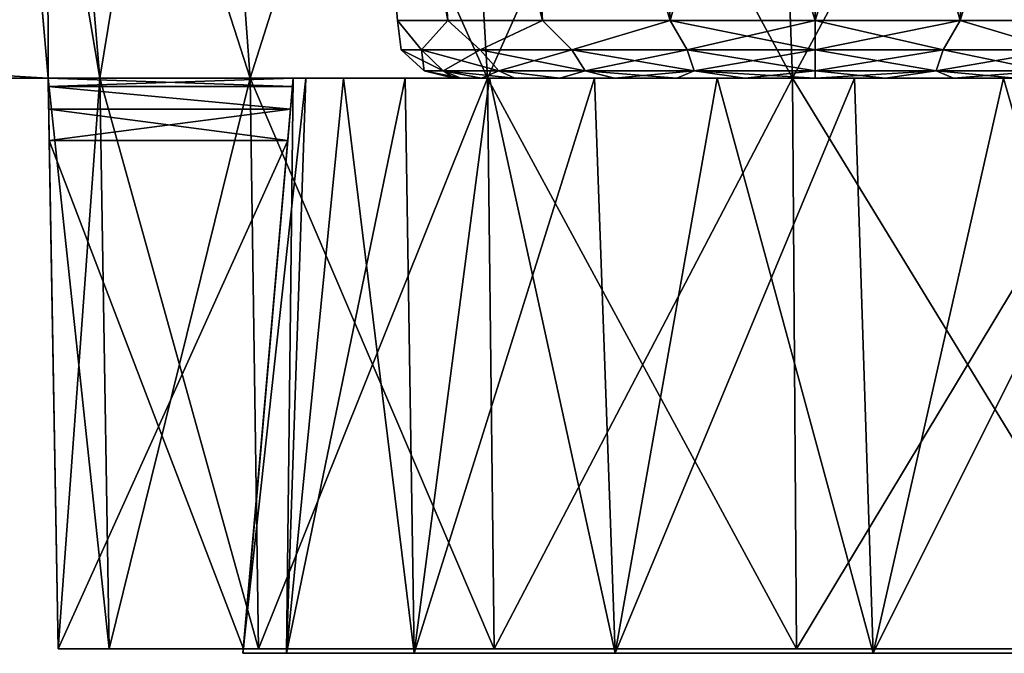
# Model space of a CAD drawing. Header units: millimetres. Extents: x -135 to 135, y -102 to 22.
# Tile 42 of 86: x 39.71 to 47.49, y -94.54 to -89.54. Entities that reach past the tile are written whole.
import ezdxf

# ---------------------------------------------------------------- set-up
doc = ezdxf.new("R2010")
doc.units = ezdxf.units.MM
doc.header["$LTSCALE"] = 65.185185
for name, color, linetype in [('1', 7, 'CONTINUOUS'), ('10', 7, 'CONTINUOUS'), ('100', 7, 'CONTINUOUS'), ('103', 7, 'CONTINUOUS'), ('137', 7, 'CONTINUOUS'), ('17', 7, 'CONTINUOUS'), ('18', 7, 'CONTINUOUS'), ('181', 7, 'CONTINUOUS'), ('184', 7, 'CONTINUOUS'), ('189', 7, 'CONTINUOUS'), ('190', 7, 'CONTINUOUS'), ('23', 7, 'CONTINUOUS'), ('24', 7, 'CONTINUOUS'), ('3', 7, 'CONTINUOUS'), ('48', 7, 'CONTINUOUS'), ('55', 7, 'CONTINUOUS'), ('79', 7, 'CONTINUOUS'), ('80', 7, 'CONTINUOUS'), ('81', 7, 'CONTINUOUS'), ('83', 7, 'CONTINUOUS'), ('88', 7, 'CONTINUOUS'), ('89', 7, 'CONTINUOUS'), ('90', 7, 'CONTINUOUS'), ('91', 7, 'CONTINUOUS'), ('98', 7, 'CONTINUOUS'), ('99', 7, 'CONTINUOUS')]:
    doc.layers.add(name, color=color, linetype=linetype)

msp = doc.modelspace()

# ---------------------------------------------------------------- linework, layer by layer
at = {"layer": '1', "linetype": 'Continuous'}
for points in [[(-94.2737, -89.8747, -32.4473), (-94.637, -89.53, -32.4593), (99.1072, 12.5, -36.0223), (-94.2737, -89.8747, -32.4473)], [(-93.789, -90, -32.4429), (-94.2737, -89.8747, -32.4473), (99.1072, 12.5, -36.0223), (-93.789, -90, -32.4429)], [(60.6689, -83.0698, -32.6849), (-93.789, -90, -32.4429), (99.1072, 12.5, -36.0223), (60.6689, -83.0698, -32.6849)], [(60.0626, -90, -32.4429), (-93.789, -90, -32.4429), (60.6689, -83.0698, -32.6849), (60.0626, -90, -32.4429)]]:
    msp.add_3dface(points, dxfattribs=at)
at = {"layer": '10', "linetype": 'Continuous'}
for points in [[(39.9374, -90, 31.3796), (-93.789, -90, 32.4429), (-39.9374, -90, 31.8709), (39.9374, -90, 31.3796)], [(39.9374, -90, 31.8709), (-93.789, -90, 32.4429), (39.9374, -90, 31.3796), (39.9374, -90, 31.8709)], [(41.8749, -90, 31.8709), (-93.789, -90, 32.4429), (39.9374, -90, 31.8709), (41.8749, -90, 31.8709)], [(58.1251, -90, 31.8709), (-93.789, -90, 32.4429), (41.8749, -90, 31.8709), (58.1251, -90, 31.8709)], [(60.0626, -90, 31.8709), (-93.789, -90, 32.4429), (58.1251, -90, 31.8709), (60.0626, -90, 31.8709)], [(60.0626, -90, 32.4429), (-93.789, -90, 32.4429), (60.0626, -90, 31.8709), (60.0626, -90, 32.4429)], [(-93.789, -90, -32.4429), (60.0626, -90, -32.4429), (-60.0626, -90, -31.8709), (-93.789, -90, -32.4429)], [(-60.0626, -90, -31.8709), (60.0626, -90, -32.4429), (-58.1251, -90, -31.8709), (-60.0626, -90, -31.8709)], [(-58.1251, -90, -31.8709), (60.0626, -90, -32.4429), (-41.8749, -90, -31.8709), (-58.1251, -90, -31.8709)], [(-41.8749, -90, -31.8709), (60.0626, -90, -32.4429), (-39.9374, -90, -31.8709), (-41.8749, -90, -31.8709)], [(39.9374, -90, -31.3796), (-39.9374, -90, -31.3796), (39.9374, -90, -31.8709), (39.9374, -90, -31.3796)], [(-39.9374, -90, 31.3796), (39.9374, -90, 31.3796), (-39.9374, -90, 31.8709), (-39.9374, -90, 31.3796)], [(-39.9374, -90, -31.3796), (60.0626, -90, -32.4429), (39.9374, -90, -31.8709), (-39.9374, -90, -31.3796)], [(-39.9374, -90, -31.8709), (60.0626, -90, -32.4429), (-39.9374, -90, -31.3796), (-39.9374, -90, -31.8709)], [(39.9374, -90, -31.8709), (60.0626, -90, -32.4429), (41.8749, -90, -31.8709), (39.9374, -90, -31.8709)], [(47.25, -90, 20), (47.4593, -90, 21.0524), (41.8749, -90, 31.8709), (47.25, -90, 20)], [(47.4593, -90, 21.0524), (48.0554, -90, 21.9445), (41.8749, -90, 31.8709), (47.4593, -90, 21.0524)], [(48.0554, -90, 21.9445), (48.9476, -90, 22.5407), (41.8749, -90, 31.8709), (48.0554, -90, 21.9445)], [(50, -90, 22.75), (51.0524, -90, 22.5407), (41.8749, -90, 31.8709), (50, -90, 22.75)], [(48.9476, -90, 22.5407), (50, -90, 22.75), (41.8749, -90, 31.8709), (48.9476, -90, 22.5407)], [(41.9749, -90, 18.729), (42.2726, -90, 17.4892), (41.8749, -90, 31.8709), (41.9749, -90, 18.729)], [(42.2726, -90, 17.4892), (42.7605, -90, 16.3113), (41.8749, -90, 31.8709), (42.2726, -90, 17.4892)], [(42.7605, -90, 16.3113), (43.4266, -90, 15.2242), (41.8749, -90, 31.8709), (42.7605, -90, 16.3113)], [(43.4266, -90, 15.2242), (44.2547, -90, 14.2547), (41.8749, -90, 31.8709), (43.4266, -90, 15.2242)], [(44.2547, -90, 14.2547), (45.2242, -90, 13.4266), (41.8749, -90, 31.8709), (44.2547, -90, 14.2547)], [(45.2242, -90, 13.4266), (46.3113, -90, 12.7605), (41.8749, -90, 31.8709), (45.2242, -90, 13.4266)], [(57.7274, -90, 17.4892), (58.0251, -90, 18.729), (41.8749, -90, 31.8709), (57.7274, -90, 17.4892)], [(41.8749, -90, 20), (41.9749, -90, 18.729), (41.8749, -90, 31.8709), (41.8749, -90, 20)], [(58.0251, -90, 18.729), (58.1251, -90, 20), (41.8749, -90, 31.8709), (58.0251, -90, 18.729)], [(58.1251, -90, 20), (58.1251, -90, 31.8709), (41.8749, -90, 31.8709), (58.1251, -90, 20)], [(51.0524, -90, 22.5407), (51.9446, -90, 21.9445), (41.8749, -90, 31.8709), (51.0524, -90, 22.5407)], [(51.9446, -90, 21.9445), (57.7274, -90, 17.4892), (41.8749, -90, 31.8709), (51.9446, -90, 21.9445)], [(41.9749, -90, -18.729), (41.8749, -90, -20), (58.1251, -90, -31.8709), (41.9749, -90, -18.729)], [(41.8749, -90, -20), (41.8749, -90, -31.8709), (58.1251, -90, -31.8709), (41.8749, -90, -20)], [(46.3113, -90, 12.7605), (47.25, -90, 20), (41.8749, -90, 31.8709), (46.3113, -90, 12.7605)], [(41.8749, -90, -31.8709), (60.0626, -90, -32.4429), (58.1251, -90, -31.8709), (41.8749, -90, -31.8709)], [(42.2726, -90, -17.4892), (41.9749, -90, -18.729), (58.1251, -90, -31.8709), (42.2726, -90, -17.4892)], [(42.2726, -90, -17.4892), (48.0554, -90, -21.9445), (42.7605, -90, -16.3113), (42.2726, -90, -17.4892)], [(48.0554, -90, -21.9445), (42.2726, -90, -17.4892), (58.1251, -90, -31.8709), (48.0554, -90, -21.9445)], [(42.7605, -90, -16.3113), (48.0554, -90, -21.9445), (43.4266, -90, -15.2242), (42.7605, -90, -16.3113)], [(48.0554, -90, -21.9445), (47.4593, -90, -21.0524), (43.4266, -90, -15.2242), (48.0554, -90, -21.9445)], [(43.4266, -90, -15.2242), (47.4593, -90, -21.0524), (44.2547, -90, -14.2547), (43.4266, -90, -15.2242)], [(44.2547, -90, -14.2547), (47.4593, -90, -21.0524), (45.2242, -90, -13.4266), (44.2547, -90, -14.2547)], [(47.4593, -90, -21.0524), (47.25, -90, -20), (45.2242, -90, -13.4266), (47.4593, -90, -21.0524)], [(45.2242, -90, -13.4266), (47.25, -90, -20), (46.3113, -90, -12.7605), (45.2242, -90, -13.4266)], [(47.4892, -90, 12.2726), (47.25, -90, 20), (46.3113, -90, 12.7605), (47.4892, -90, 12.2726)], [(46.3113, -90, -12.7605), (47.4593, -90, -18.9476), (47.4892, -90, -12.2726), (46.3113, -90, -12.7605)], [(47.25, -90, -20), (47.4593, -90, -18.9476), (46.3113, -90, -12.7605), (47.25, -90, -20)], [(47.4593, -90, 18.9476), (47.25, -90, 20), (47.4892, -90, 12.2726), (47.4593, -90, 18.9476)], [(47.4593, -90, -18.9476), (48.0554, -90, -18.0555), (47.4892, -90, -12.2726), (47.4593, -90, -18.9476)], [(48.0554, -90, 18.0555), (47.4593, -90, 18.9476), (47.4892, -90, 12.2726), (48.0554, -90, 18.0555)], [(48.729, -90, 11.9749), (48.0554, -90, 18.0555), (47.4892, -90, 12.2726), (48.729, -90, 11.9749)], [(47.4892, -90, -12.2726), (48.0554, -90, -18.0555), (48.729, -90, -11.9749), (47.4892, -90, -12.2726)]]:
    msp.add_3dface(points, dxfattribs=at)
at = {"layer": '100', "linetype": 'Continuous'}
for points in [[(41.8749, -90, 31.8709), (39.9374, -90, 31.8709), (39.9386, -90.0655, 31.6234), (41.8749, -90, 31.8709)], [(41.8749, -90, 31.8709), (39.9386, -90.0655, 31.6234), (41.8692, -90.0653, 31.6239), (41.8749, -90, 31.8709)], [(39.9386, -90.0655, 31.6234), (41.8535, -90.2445, 31.4411), (41.8692, -90.0653, 31.6239), (39.9386, -90.0655, 31.6234)], [(39.9386, -90.0655, 31.6234), (39.9417, -90.245, 31.4408), (41.8535, -90.2445, 31.4411), (39.9386, -90.0655, 31.6234)], [(39.9417, -90.245, 31.4408), (39.946, -90.4913, 31.371), (41.8535, -90.2445, 31.4411), (39.9417, -90.245, 31.4408)], [(39.946, -90.4913, 31.371), (41.8319, -90.4913, 31.371), (41.8535, -90.2445, 31.4411), (39.946, -90.4913, 31.371)]]:
    msp.add_3dface(points, dxfattribs=at)
at = {"layer": '103', "linetype": 'Continuous'}
for points in [[(39.9386, -90.0655, -31.6234), (39.9374, -90, -31.8709), (41.8692, -90.0653, -31.6239), (39.9386, -90.0655, -31.6234)], [(39.9374, -90, -31.8709), (41.8749, -90, -31.8709), (41.8692, -90.0653, -31.6239), (39.9374, -90, -31.8709)], [(39.9386, -90.0655, -31.6234), (41.8692, -90.0653, -31.6239), (41.8535, -90.2445, -31.4411), (39.9386, -90.0655, -31.6234)], [(39.9417, -90.245, -31.4408), (39.9386, -90.0655, -31.6234), (41.8535, -90.2445, -31.4411), (39.9417, -90.245, -31.4408)], [(39.9417, -90.245, -31.4408), (41.8535, -90.2445, -31.4411), (41.8319, -90.4913, -31.371), (39.9417, -90.245, -31.4408)], [(39.946, -90.4913, -31.371), (39.9417, -90.245, -31.4408), (41.8319, -90.4913, -31.371), (39.946, -90.4913, -31.371)]]:
    msp.add_3dface(points, dxfattribs=at)
at = {"layer": '137', "linetype": 'Continuous'}
for points in [[(43.1456, -90, -4), (43.2005, -90, -4.5569), (43.2005, -90, -3.4431), (43.1456, -90, -4)], [(43.2005, -90, -4.5569), (43.3629, -90, -5.0923), (43.2005, -90, -3.4431), (43.2005, -90, -4.5569)], [(43.2005, -90, -3.4431), (43.3629, -90, -5.0923), (43.3629, -90, -2.9077), (43.2005, -90, -3.4431)], [(43.3629, -90, -5.0923), (43.6267, -90, -5.5858), (43.3629, -90, -2.9077), (43.3629, -90, -5.0923)], [(43.3629, -90, -2.9077), (43.6267, -90, -5.5858), (43.6267, -90, -2.4142), (43.3629, -90, -2.9077)], [(43.6267, -90, -2.4142), (43.9817, -90, -6.0184), (43.9817, -90, -1.9816), (43.6267, -90, -2.4142)], [(43.6267, -90, -5.5858), (43.9817, -90, -6.0184), (43.6267, -90, -2.4142), (43.6267, -90, -5.5858)], [(43.9817, -90, -1.9816), (44.4142, -90, -6.3733), (44.4142, -90, -1.6267), (43.9817, -90, -1.9816)], [(43.9817, -90, -6.0184), (44.4142, -90, -6.3733), (43.9817, -90, -1.9816), (43.9817, -90, -6.0184)], [(44.4142, -90, -1.6267), (44.9077, -90, -6.6371), (44.9077, -90, -1.3629), (44.4142, -90, -1.6267)], [(44.4142, -90, -6.3733), (44.9077, -90, -6.6371), (44.4142, -90, -1.6267), (44.4142, -90, -6.3733)], [(44.9077, -90, -1.3629), (45.4432, -90, -6.7996), (45.4432, -90, -1.2005), (44.9077, -90, -1.3629)], [(44.9077, -90, -6.6371), (45.4432, -90, -6.7996), (44.9077, -90, -1.3629), (44.9077, -90, -6.6371)], [(45.4432, -90, -1.2005), (46, -90, -6.8544), (46, -90, -1.1456), (45.4432, -90, -1.2005)], [(45.4432, -90, -6.7996), (46, -90, -6.8544), (45.4432, -90, -1.2005), (45.4432, -90, -6.7996)], [(46, -90, -1.1456), (46, -90, -6.8544), (46.5568, -90, -6.7995), (46, -90, -1.1456)], [(46.5568, -90, -1.2004), (46, -90, -1.1456), (46.5568, -90, -6.7995), (46.5568, -90, -1.2004)], [(47.0923, -90, -1.3629), (46.5568, -90, -1.2004), (47.0923, -90, -6.6371), (47.0923, -90, -1.3629)], [(47.0923, -90, -6.6371), (46.5568, -90, -1.2004), (46.5568, -90, -6.7995), (47.0923, -90, -6.6371)], [(47.5858, -90, -1.6267), (47.0923, -90, -1.3629), (47.5858, -90, -6.3733), (47.5858, -90, -1.6267)], [(47.5858, -90, -6.3733), (47.0923, -90, -1.3629), (47.0923, -90, -6.6371), (47.5858, -90, -6.3733)]]:
    msp.add_3dface(points, dxfattribs=at)
at = {"layer": '17', "linetype": 'Continuous'}
for points in [[(40.345, -90, -17.1651), (39.5, -85, -20), (39.9374, -90, -20), (40.345, -90, -17.1651)], [(39.9253, -85, -17.0418), (39.5, -85, -20), (40.345, -90, -17.1651), (39.9253, -85, -17.0418)], [(41.5348, -90, -14.5598), (39.9253, -85, -17.0418), (40.345, -90, -17.1651), (41.5348, -90, -14.5598)], [(41.1668, -85, -14.3233), (39.9253, -85, -17.0418), (41.5348, -90, -14.5598), (41.1668, -85, -14.3233)], [(43.124, -85, -12.0646), (41.1668, -85, -14.3233), (43.4104, -90, -12.3952), (43.124, -85, -12.0646)], [(43.4104, -90, -12.3952), (41.1668, -85, -14.3233), (41.5348, -90, -14.5598), (43.4104, -90, -12.3952)], [(45.8199, -90, -10.8468), (43.124, -85, -12.0646), (43.4104, -90, -12.3952), (45.8199, -90, -10.8468)], [(45.6382, -85, -10.4489), (43.124, -85, -12.0646), (45.8199, -90, -10.8468), (45.6382, -85, -10.4489)], [(48.5679, -90, -10.0399), (45.6382, -85, -10.4489), (45.8199, -90, -10.8468), (48.5679, -90, -10.0399)], [(48.5057, -85, -9.6069), (45.6382, -85, -10.4489), (48.5679, -90, -10.0399), (48.5057, -85, -9.6069)]]:
    msp.add_3dface(points, dxfattribs=at)
at = {"layer": '18', "linetype": 'Continuous'}
for points in [[(39.5, -85, 20), (39.9253, -85, 17.0418), (39.9374, -90, 20), (39.5, -85, 20)], [(39.9253, -85, 17.0418), (41.1668, -85, 14.3233), (40.345, -90, 17.1651), (39.9253, -85, 17.0418)], [(39.9374, -90, 20), (39.9253, -85, 17.0418), (40.345, -90, 17.1651), (39.9374, -90, 20)], [(40.345, -90, 17.1651), (41.1668, -85, 14.3233), (41.5348, -90, 14.5598), (40.345, -90, 17.1651)], [(41.1668, -85, 14.3233), (43.124, -85, 12.0646), (41.5348, -90, 14.5598), (41.1668, -85, 14.3233)], [(41.5348, -90, 14.5598), (43.124, -85, 12.0646), (43.4104, -90, 12.3952), (41.5348, -90, 14.5598)], [(43.124, -85, 12.0646), (45.6382, -85, 10.4489), (43.4104, -90, 12.3952), (43.124, -85, 12.0646)], [(43.4104, -90, 12.3952), (45.6382, -85, 10.4489), (45.8199, -90, 10.8468), (43.4104, -90, 12.3952)], [(45.6382, -85, 10.4489), (48.5057, -85, 9.6069), (45.8199, -90, 10.8468), (45.6382, -85, 10.4489)], [(45.8199, -90, 10.8468), (48.5057, -85, 9.6069), (48.5679, -90, 10.0399), (45.8199, -90, 10.8468)]]:
    msp.add_3dface(points, dxfattribs=at)
at = {"layer": '181', "linetype": 'Continuous'}
for points in [[(46, -89.5436, -0.6475), (47.1466, -89.5436, -0.8497), (46, -85.4564, -0.2899), (46, -89.5436, -0.6475)], [(47.1466, -89.5436, -7.1503), (46, -89.5436, -7.3525), (47.2683, -85.4564, -7.4865), (47.1466, -89.5436, -7.1503)], [(46, -85.4564, -0.2899), (47.1466, -89.5436, -0.8497), (47.2684, -85.4564, -0.5135), (46, -85.4564, -0.2899)], [(47.2683, -85.4564, -7.4865), (46, -89.5436, -7.3525), (46, -85.4564, -7.7101), (47.2683, -85.4564, -7.4865)], [(48.3844, -85.4564, -6.8424), (47.1466, -89.5436, -7.1503), (47.2683, -85.4564, -7.4865), (48.3844, -85.4564, -6.8424)], [(47.2684, -85.4564, -0.5135), (47.1466, -89.5436, -0.8497), (48.3845, -85.4564, -1.1577), (47.2684, -85.4564, -0.5135)], [(48.1549, -89.5436, -6.5682), (47.1466, -89.5436, -7.1503), (48.3844, -85.4564, -6.8424), (48.1549, -89.5436, -6.5682)], [(47.1466, -89.5436, -0.8497), (48.1549, -89.5436, -1.4318), (48.3845, -85.4564, -1.1577), (47.1466, -89.5436, -0.8497)]]:
    msp.add_3dface(points, dxfattribs=at)
at = {"layer": '184', "linetype": 'Continuous'}
for points in [[(42.3463, -85.4564, -4.6443), (42.6984, -89.5436, -3.4178), (42.3463, -85.4564, -3.3557), (42.3463, -85.4564, -4.6443)], [(42.6984, -89.5436, -4.5822), (42.6984, -89.5436, -3.4178), (42.3463, -85.4564, -4.6443), (42.6984, -89.5436, -4.5822)], [(42.3463, -85.4564, -3.3557), (43.0967, -89.5436, -2.3238), (42.7871, -85.4564, -2.1447), (42.3463, -85.4564, -3.3557)], [(42.6984, -89.5436, -3.4178), (43.0967, -89.5436, -2.3238), (42.3463, -85.4564, -3.3557), (42.6984, -89.5436, -3.4178)], [(43.0967, -89.5436, -5.6762), (42.6984, -89.5436, -4.5822), (42.3463, -85.4564, -4.6443), (43.0967, -89.5436, -5.6762)], [(42.7871, -85.4564, -5.8552), (43.0967, -89.5436, -5.6762), (42.3463, -85.4564, -4.6443), (42.7871, -85.4564, -5.8552)], [(43.0967, -89.5436, -2.3238), (43.8451, -89.5436, -1.4318), (42.7871, -85.4564, -2.1447), (43.0967, -89.5436, -2.3238)], [(42.7871, -85.4564, -2.1447), (43.8451, -89.5436, -1.4318), (43.6156, -85.4564, -1.1576), (42.7871, -85.4564, -2.1447)], [(43.8451, -89.5436, -6.5682), (43.0967, -89.5436, -5.6762), (42.7871, -85.4564, -5.8552), (43.8451, -89.5436, -6.5682)], [(43.6155, -85.4564, -6.8423), (43.8451, -89.5436, -6.5682), (42.7871, -85.4564, -5.8552), (43.6155, -85.4564, -6.8423)], [(44.8534, -89.5436, -7.1503), (43.8451, -89.5436, -6.5682), (43.6155, -85.4564, -6.8423), (44.8534, -89.5436, -7.1503)], [(44.7316, -85.4564, -7.4865), (44.8534, -89.5436, -7.1503), (43.6155, -85.4564, -6.8423), (44.7316, -85.4564, -7.4865)], [(43.6156, -85.4564, -1.1576), (44.8534, -89.5436, -0.8497), (44.7317, -85.4564, -0.5135), (43.6156, -85.4564, -1.1576)], [(43.8451, -89.5436, -1.4318), (44.8534, -89.5436, -0.8497), (43.6156, -85.4564, -1.1576), (43.8451, -89.5436, -1.4318)], [(46, -85.4564, -7.7101), (44.8534, -89.5436, -7.1503), (44.7316, -85.4564, -7.4865), (46, -85.4564, -7.7101)], [(44.8534, -89.5436, -0.8497), (46, -89.5436, -0.6475), (44.7317, -85.4564, -0.5135), (44.8534, -89.5436, -0.8497)], [(46, -89.5436, -0.6475), (46, -85.4564, -0.2899), (44.7317, -85.4564, -0.5135), (46, -89.5436, -0.6475)], [(46, -85.4564, -7.7101), (46, -89.5436, -7.3525), (44.8534, -89.5436, -7.1503), (46, -85.4564, -7.7101)]]:
    msp.add_3dface(points, dxfattribs=at)
at = {"layer": '189', "linetype": 'Continuous'}
for points in [[(42.6984, -89.5436, -4.5822), (42.888, -89.7748, -5.0111), (42.7279, -89.7748, -4), (42.6984, -89.5436, -4.5822)], [(42.6984, -89.5436, -4.5822), (43.0967, -89.5436, -5.6762), (42.888, -89.7748, -5.0111), (42.6984, -89.5436, -4.5822)], [(42.6984, -89.5436, -3.4178), (42.7279, -89.7748, -4), (42.888, -89.7748, -2.9889), (42.6984, -89.5436, -3.4178)], [(42.6984, -89.5436, -3.4178), (42.6984, -89.5436, -4.5822), (42.7279, -89.7748, -4), (42.6984, -89.5436, -3.4178)], [(43.0967, -89.5436, -2.3238), (42.6984, -89.5436, -3.4178), (42.888, -89.7748, -2.9889), (43.0967, -89.5436, -2.3238)], [(43.0967, -89.5436, -5.6762), (43.3528, -89.7748, -5.9233), (42.888, -89.7748, -5.0111), (43.0967, -89.5436, -5.6762)], [(43.0967, -89.5436, -2.3238), (42.888, -89.7748, -2.9889), (43.3528, -89.7748, -2.0767), (43.0967, -89.5436, -2.3238)], [(43.8451, -89.5436, -1.4318), (43.0967, -89.5436, -2.3238), (43.3528, -89.7748, -2.0767), (43.8451, -89.5436, -1.4318)], [(43.0967, -89.5436, -5.6762), (43.8451, -89.5436, -6.5682), (43.3528, -89.7748, -5.9233), (43.0967, -89.5436, -5.6762)], [(43.8451, -89.5436, -6.5682), (44.0767, -89.7748, -6.6472), (43.3528, -89.7748, -5.9233), (43.8451, -89.5436, -6.5682)], [(43.8451, -89.5436, -1.4318), (43.3528, -89.7748, -2.0767), (44.0767, -89.7748, -1.3528), (43.8451, -89.5436, -1.4318)], [(44.8534, -89.5436, -0.8497), (43.8451, -89.5436, -1.4318), (44.0767, -89.7748, -1.3528), (44.8534, -89.5436, -0.8497)], [(43.8451, -89.5436, -6.5682), (44.8534, -89.5436, -7.1503), (44.0767, -89.7748, -6.6472), (43.8451, -89.5436, -6.5682)], [(44.8534, -89.5436, -0.8497), (44.0767, -89.7748, -1.3528), (44.9889, -89.7748, -0.888), (44.8534, -89.5436, -0.8497)], [(44.8534, -89.5436, -7.1503), (44.9889, -89.7748, -7.112), (44.0767, -89.7748, -6.6472), (44.8534, -89.5436, -7.1503)], [(44.8534, -89.5436, -0.8497), (44.9889, -89.7748, -0.888), (46, -89.7748, -0.7279), (44.8534, -89.5436, -0.8497)], [(44.8534, -89.5436, -7.1503), (46, -89.5436, -7.3525), (44.9889, -89.7748, -7.112), (44.8534, -89.5436, -7.1503)], [(46, -89.5436, -0.6475), (44.8534, -89.5436, -0.8497), (46, -89.7748, -0.7279), (46, -89.5436, -0.6475)], [(46, -89.5436, -7.3525), (46, -89.7748, -7.2721), (44.9889, -89.7748, -7.112), (46, -89.5436, -7.3525)], [(42.9085, -89.9402, -4), (43.0598, -89.9402, -3.0447), (42.7279, -89.7748, -4), (42.9085, -89.9402, -4)], [(42.888, -89.7748, -5.0111), (42.9085, -89.9402, -4), (42.7279, -89.7748, -4), (42.888, -89.7748, -5.0111)], [(42.7279, -89.7748, -4), (43.0598, -89.9402, -3.0447), (42.888, -89.7748, -2.9889), (42.7279, -89.7748, -4)], [(43.3528, -89.7748, -5.9233), (43.0598, -89.9402, -4.9553), (42.888, -89.7748, -5.0111), (43.3528, -89.7748, -5.9233)], [(43.0598, -89.9402, -3.0447), (43.4989, -89.9402, -2.1829), (42.888, -89.7748, -2.9889), (43.0598, -89.9402, -3.0447)], [(43.0598, -89.9402, -4.9553), (42.9085, -89.9402, -4), (42.888, -89.7748, -5.0111), (43.0598, -89.9402, -4.9553)], [(42.888, -89.7748, -2.9889), (43.4989, -89.9402, -2.1829), (43.3528, -89.7748, -2.0767), (42.888, -89.7748, -2.9889)], [(43.4989, -89.9402, -5.8171), (43.0598, -89.9402, -4.9553), (43.3528, -89.7748, -5.9233), (43.4989, -89.9402, -5.8171)], [(43.3528, -89.7748, -2.0767), (44.1829, -89.9402, -1.4989), (44.0767, -89.7748, -1.3528), (43.3528, -89.7748, -2.0767)], [(44.0767, -89.7748, -6.6472), (43.4989, -89.9402, -5.8171), (43.3528, -89.7748, -5.9233), (44.0767, -89.7748, -6.6472)], [(43.4989, -89.9402, -2.1829), (44.1829, -89.9402, -1.4989), (43.3528, -89.7748, -2.0767), (43.4989, -89.9402, -2.1829)], [(44.1829, -89.9402, -6.5011), (43.4989, -89.9402, -5.8171), (44.0767, -89.7748, -6.6472), (44.1829, -89.9402, -6.5011)], [(44.0767, -89.7748, -1.3528), (45.0447, -89.9402, -1.0598), (44.9889, -89.7748, -0.888), (44.0767, -89.7748, -1.3528)], [(44.1829, -89.9402, -1.4989), (45.0447, -89.9402, -1.0598), (44.0767, -89.7748, -1.3528), (44.1829, -89.9402, -1.4989)], [(44.9889, -89.7748, -7.112), (44.1829, -89.9402, -6.5011), (44.0767, -89.7748, -6.6472), (44.9889, -89.7748, -7.112)], [(45.0447, -89.9402, -6.9402), (44.1829, -89.9402, -6.5011), (44.9889, -89.7748, -7.112), (45.0447, -89.9402, -6.9402)], [(44.9889, -89.7748, -0.888), (46, -89.9402, -0.9085), (46, -89.7748, -0.7279), (44.9889, -89.7748, -0.888)], [(45.0447, -89.9402, -1.0598), (46, -89.9402, -0.9085), (44.9889, -89.7748, -0.888), (45.0447, -89.9402, -1.0598)], [(46, -89.7748, -7.2721), (45.0447, -89.9402, -6.9402), (44.9889, -89.7748, -7.112), (46, -89.7748, -7.2721)], [(46, -89.9402, -7.0915), (45.0447, -89.9402, -6.9402), (46, -89.7748, -7.2721), (46, -89.9402, -7.0915)], [(43.1456, -90, -4), (43.2005, -90, -3.4431), (42.9085, -89.9402, -4), (43.1456, -90, -4)], [(43.0598, -89.9402, -4.9553), (43.1456, -90, -4), (42.9085, -89.9402, -4), (43.0598, -89.9402, -4.9553)], [(42.9085, -89.9402, -4), (43.2005, -90, -3.4431), (43.0598, -89.9402, -3.0447), (42.9085, -89.9402, -4)], [(43.2005, -90, -3.4431), (43.3629, -90, -2.9077), (43.0598, -89.9402, -3.0447), (43.2005, -90, -3.4431)], [(43.3629, -90, -2.9077), (43.6267, -90, -2.4142), (43.0598, -89.9402, -3.0447), (43.3629, -90, -2.9077)], [(43.0598, -89.9402, -3.0447), (43.6267, -90, -2.4142), (43.4989, -89.9402, -2.1829), (43.0598, -89.9402, -3.0447)], [(43.3629, -90, -5.0923), (43.2005, -90, -4.5569), (43.0598, -89.9402, -4.9553), (43.3629, -90, -5.0923)], [(43.4989, -89.9402, -5.8171), (43.3629, -90, -5.0923), (43.0598, -89.9402, -4.9553), (43.4989, -89.9402, -5.8171)], [(43.2005, -90, -4.5569), (43.1456, -90, -4), (43.0598, -89.9402, -4.9553), (43.2005, -90, -4.5569)], [(43.6267, -90, -5.5858), (43.3629, -90, -5.0923), (43.4989, -89.9402, -5.8171), (43.6267, -90, -5.5858)], [(43.6267, -90, -2.4142), (43.9817, -90, -1.9816), (43.4989, -89.9402, -2.1829), (43.6267, -90, -2.4142)], [(43.9817, -90, -6.0184), (43.6267, -90, -5.5858), (43.4989, -89.9402, -5.8171), (43.9817, -90, -6.0184)], [(44.1829, -89.9402, -6.5011), (43.9817, -90, -6.0184), (43.4989, -89.9402, -5.8171), (44.1829, -89.9402, -6.5011)], [(43.4989, -89.9402, -2.1829), (43.9817, -90, -1.9816), (44.1829, -89.9402, -1.4989), (43.4989, -89.9402, -2.1829)], [(44.4142, -90, -6.3733), (43.9817, -90, -6.0184), (44.1829, -89.9402, -6.5011), (44.4142, -90, -6.3733)], [(43.9817, -90, -1.9816), (44.4142, -90, -1.6267), (44.1829, -89.9402, -1.4989), (43.9817, -90, -1.9816)], [(44.1829, -89.9402, -1.4989), (44.9077, -90, -1.3629), (45.0447, -89.9402, -1.0598), (44.1829, -89.9402, -1.4989)], [(44.4142, -90, -1.6267), (44.9077, -90, -1.3629), (44.1829, -89.9402, -1.4989), (44.4142, -90, -1.6267)], [(45.0447, -89.9402, -6.9402), (44.4142, -90, -6.3733), (44.1829, -89.9402, -6.5011), (45.0447, -89.9402, -6.9402)], [(44.9077, -90, -6.6371), (44.4142, -90, -6.3733), (45.0447, -89.9402, -6.9402), (44.9077, -90, -6.6371)], [(44.9077, -90, -1.3629), (45.4432, -90, -1.2005), (45.0447, -89.9402, -1.0598), (44.9077, -90, -1.3629)], [(45.4432, -90, -6.7996), (44.9077, -90, -6.6371), (45.0447, -89.9402, -6.9402), (45.4432, -90, -6.7996)], [(45.0447, -89.9402, -1.0598), (46, -90, -1.1456), (46, -89.9402, -0.9085), (45.0447, -89.9402, -1.0598)], [(45.4432, -90, -1.2005), (46, -90, -1.1456), (45.0447, -89.9402, -1.0598), (45.4432, -90, -1.2005)], [(46, -89.9402, -7.0915), (45.4432, -90, -6.7996), (45.0447, -89.9402, -6.9402), (46, -89.9402, -7.0915)], [(46, -90, -6.8544), (45.4432, -90, -6.7996), (46, -89.9402, -7.0915), (46, -90, -6.8544)]]:
    msp.add_3dface(points, dxfattribs=at)
at = {"layer": '190', "linetype": 'Continuous'}
for points in [[(46, -89.5436, -0.6475), (46, -89.7748, -0.7279), (47.0111, -89.7748, -0.888), (46, -89.5436, -0.6475)], [(46, -89.5436, -7.3525), (47.1466, -89.5436, -7.1503), (46, -89.7748, -7.2721), (46, -89.5436, -7.3525)], [(46, -89.7748, -7.2721), (47.1466, -89.5436, -7.1503), (47.0111, -89.7748, -7.112), (46, -89.7748, -7.2721)], [(47.1466, -89.5436, -0.8497), (46, -89.5436, -0.6475), (47.0111, -89.7748, -0.888), (47.1466, -89.5436, -0.8497)], [(47.1466, -89.5436, -0.8497), (47.0111, -89.7748, -0.888), (47.9233, -89.7748, -1.3528), (47.1466, -89.5436, -0.8497)], [(47.1466, -89.5436, -7.1503), (47.9233, -89.7748, -6.6472), (47.0111, -89.7748, -7.112), (47.1466, -89.5436, -7.1503)], [(47.1466, -89.5436, -7.1503), (48.1549, -89.5436, -6.5682), (47.9233, -89.7748, -6.6472), (47.1466, -89.5436, -7.1503)], [(48.1549, -89.5436, -1.4318), (47.1466, -89.5436, -0.8497), (47.9233, -89.7748, -1.3528), (48.1549, -89.5436, -1.4318)], [(46, -89.9402, -7.0915), (46, -89.7748, -7.2721), (47.0111, -89.7748, -7.112), (46, -89.9402, -7.0915)], [(46.9553, -89.9402, -6.9402), (46, -89.9402, -7.0915), (47.0111, -89.7748, -7.112), (46.9553, -89.9402, -6.9402)], [(46, -89.7748, -0.7279), (46, -89.9402, -0.9085), (46.9553, -89.9402, -1.0598), (46, -89.7748, -0.7279)], [(46, -89.7748, -0.7279), (46.9553, -89.9402, -1.0598), (47.0111, -89.7748, -0.888), (46, -89.7748, -0.7279)], [(47.8171, -89.9402, -6.5011), (46.9553, -89.9402, -6.9402), (47.9233, -89.7748, -6.6472), (47.8171, -89.9402, -6.5011)], [(47.9233, -89.7748, -6.6472), (46.9553, -89.9402, -6.9402), (47.0111, -89.7748, -7.112), (47.9233, -89.7748, -6.6472)], [(46.9553, -89.9402, -1.0598), (47.8171, -89.9402, -1.4989), (47.0111, -89.7748, -0.888), (46.9553, -89.9402, -1.0598)], [(47.0111, -89.7748, -0.888), (47.8171, -89.9402, -1.4989), (47.9233, -89.7748, -1.3528), (47.0111, -89.7748, -0.888)], [(46, -90, -1.1456), (46.5568, -90, -1.2004), (46, -89.9402, -0.9085), (46, -90, -1.1456)], [(46, -89.9402, -0.9085), (46.5568, -90, -1.2004), (46.9553, -89.9402, -1.0598), (46, -89.9402, -0.9085)], [(46, -90, -6.8544), (46, -89.9402, -7.0915), (46.9553, -89.9402, -6.9402), (46, -90, -6.8544)], [(46.5568, -90, -6.7995), (46, -90, -6.8544), (46.9553, -89.9402, -6.9402), (46.5568, -90, -6.7995)], [(46.5568, -90, -1.2004), (47.0923, -90, -1.3629), (46.9553, -89.9402, -1.0598), (46.5568, -90, -1.2004)], [(47.0923, -90, -6.6371), (46.5568, -90, -6.7995), (46.9553, -89.9402, -6.9402), (47.0923, -90, -6.6371)], [(47.0923, -90, -1.3629), (47.5858, -90, -1.6267), (46.9553, -89.9402, -1.0598), (47.0923, -90, -1.3629)], [(46.9553, -89.9402, -1.0598), (47.5858, -90, -1.6267), (47.8171, -89.9402, -1.4989), (46.9553, -89.9402, -1.0598)], [(47.8171, -89.9402, -6.5011), (47.0923, -90, -6.6371), (46.9553, -89.9402, -6.9402), (47.8171, -89.9402, -6.5011)], [(47.5858, -90, -6.3733), (47.0923, -90, -6.6371), (47.8171, -89.9402, -6.5011), (47.5858, -90, -6.3733)]]:
    msp.add_3dface(points, dxfattribs=at)
at = {"layer": '23', "linetype": 'Continuous'}
for points in [[(39.9374, -90, 31.3796), (39.5, -85, 20), (39.9374, -90, 20), (39.9374, -90, 31.3796)], [(39.9374, -90, 31.3796), (39.5, -85, 31.1175), (39.5, -85, 20), (39.9374, -90, 31.3796)]]:
    msp.add_3dface(points, dxfattribs=at)
at = {"layer": '24', "linetype": 'Continuous'}
for points in [[(39.5, -85, -31.1175), (39.9374, -90, -31.3796), (39.9374, -90, -20), (39.5, -85, -31.1175)], [(39.5, -85, -20), (39.5, -85, -31.1175), (39.9374, -90, -20), (39.5, -85, -20)]]:
    msp.add_3dface(points, dxfattribs=at)
at = {"layer": '3', "linetype": 'Continuous'}
for points in [[(60.6689, -83.0698, 32.6849), (-99.1072, 12.5, 36.0223), (60.0626, -90, 32.4429), (60.6689, -83.0698, 32.6849)], [(60.0626, -90, 32.4429), (-99.1072, 12.5, 36.0223), (-93.789, -90, 32.4429), (60.0626, -90, 32.4429)]]:
    msp.add_3dface(points, dxfattribs=at)
at = {"layer": '48', "linetype": 'Continuous'}
for points in [[(-39.9374, -90, -31.3796), (39.9374, -90, -31.3796), (-39.5, -85, -31.1175), (-39.9374, -90, -31.3796)], [(39.9374, -90, -31.3796), (39.5, -85, -31.1175), (-39.5, -85, -31.1175), (39.9374, -90, -31.3796)]]:
    msp.add_3dface(points, dxfattribs=at)
at = {"layer": '55', "linetype": 'Continuous'}
msp.add_3dface([(39.9374, -90, 31.3796), (-39.9374, -90, 31.3796), (39.5, -85, 31.1175), (39.9374, -90, 31.3796)], dxfattribs=at)
at = {"layer": '79', "linetype": 'Continuous'}
for points in [[(40.0161, -94.5087, 31.3009), (39.9374, -90, 20), (40.0161, -94.5087, 20), (40.0161, -94.5087, 31.3009)], [(39.9374, -90, 31.3796), (39.9374, -90, 20), (39.946, -90.4913, 31.371), (39.9374, -90, 31.3796)], [(39.9374, -90, 31.3796), (39.946, -90.4913, 31.371), (39.9417, -90.245, 31.4408), (39.9374, -90, 31.3796)], [(39.946, -90.4913, 31.371), (39.9374, -90, 20), (40.0161, -94.5087, 31.3009), (39.946, -90.4913, 31.371)], [(39.9374, -90, 31.8709), (39.9374, -90, 31.3796), (39.9386, -90.0655, 31.6234), (39.9374, -90, 31.8709)], [(39.9386, -90.0655, 31.6234), (39.9374, -90, 31.3796), (39.9417, -90.245, 31.4408), (39.9386, -90.0655, 31.6234)]]:
    msp.add_3dface(points, dxfattribs=at)
at = {"layer": '80', "linetype": 'Continuous'}
for points in [[(40.345, -90, -17.1651), (39.9374, -90, -20), (40.4206, -94.5087, -17.1872), (40.345, -90, -17.1651)], [(40.4206, -94.5087, -17.1872), (39.9374, -90, -20), (40.0161, -94.5087, -20), (40.4206, -94.5087, -17.1872)], [(41.5348, -90, -14.5598), (40.345, -90, -17.1651), (41.601, -94.5087, -14.6023), (41.5348, -90, -14.5598)], [(41.601, -94.5087, -14.6023), (40.345, -90, -17.1651), (40.4206, -94.5087, -17.1872), (41.601, -94.5087, -14.6023)], [(43.462, -94.5087, -12.4547), (41.5348, -90, -14.5598), (41.601, -94.5087, -14.6023), (43.462, -94.5087, -12.4547)], [(43.4104, -90, -12.3952), (41.5348, -90, -14.5598), (43.462, -94.5087, -12.4547), (43.4104, -90, -12.3952)], [(45.8526, -94.5087, -10.9184), (43.4104, -90, -12.3952), (43.462, -94.5087, -12.4547), (45.8526, -94.5087, -10.9184)], [(45.8199, -90, -10.8468), (43.4104, -90, -12.3952), (45.8526, -94.5087, -10.9184), (45.8199, -90, -10.8468)], [(48.5679, -90, -10.0399), (45.8199, -90, -10.8468), (48.5791, -94.5087, -10.1178), (48.5679, -90, -10.0399)], [(48.5791, -94.5087, -10.1178), (45.8199, -90, -10.8468), (45.8526, -94.5087, -10.9184), (48.5791, -94.5087, -10.1178)]]:
    msp.add_3dface(points, dxfattribs=at)
at = {"layer": '81', "linetype": 'Continuous'}
for points in [[(39.9417, -90.245, -31.4408), (39.9374, -90, -31.3796), (39.9386, -90.0655, -31.6234), (39.9417, -90.245, -31.4408)], [(39.946, -90.4913, -31.371), (39.9374, -90, -31.3796), (39.9417, -90.245, -31.4408), (39.946, -90.4913, -31.371)], [(40.0161, -94.5087, -20), (39.9374, -90, -31.3796), (39.946, -90.4913, -31.371), (40.0161, -94.5087, -20)], [(39.9374, -90, -20), (39.9374, -90, -31.3796), (40.0161, -94.5087, -20), (39.9374, -90, -20)], [(39.9374, -90, -31.3796), (39.9374, -90, -31.8709), (39.9386, -90.0655, -31.6234), (39.9374, -90, -31.3796)], [(40.0161, -94.5087, -20), (39.946, -90.4913, -31.371), (40.0161, -94.5087, -31.3009), (40.0161, -94.5087, -20)]]:
    msp.add_3dface(points, dxfattribs=at)
at = {"layer": '83', "linetype": 'Continuous'}
for points in [[(39.9374, -90, 20), (40.345, -90, 17.1651), (40.0161, -94.5087, 20), (39.9374, -90, 20)], [(40.0161, -94.5087, 20), (40.345, -90, 17.1651), (40.4206, -94.5087, 17.1872), (40.0161, -94.5087, 20)], [(40.345, -90, 17.1651), (41.5348, -90, 14.5598), (40.4206, -94.5087, 17.1872), (40.345, -90, 17.1651)], [(40.4206, -94.5087, 17.1872), (41.5348, -90, 14.5598), (41.601, -94.5087, 14.6023), (40.4206, -94.5087, 17.1872)], [(41.5348, -90, 14.5598), (43.4104, -90, 12.3952), (41.601, -94.5087, 14.6023), (41.5348, -90, 14.5598)], [(41.601, -94.5087, 14.6023), (43.4104, -90, 12.3952), (43.462, -94.5087, 12.4547), (41.601, -94.5087, 14.6023)], [(43.4104, -90, 12.3952), (45.8199, -90, 10.8468), (43.462, -94.5087, 12.4547), (43.4104, -90, 12.3952)], [(43.462, -94.5087, 12.4547), (45.8199, -90, 10.8468), (45.8526, -94.5087, 10.9184), (43.462, -94.5087, 12.4547)], [(45.8199, -90, 10.8468), (48.5679, -90, 10.0399), (45.8526, -94.5087, 10.9184), (45.8199, -90, 10.8468)], [(45.8526, -94.5087, 10.9184), (48.5679, -90, 10.0399), (48.5791, -94.5087, 10.1178), (45.8526, -94.5087, 10.9184)]]:
    msp.add_3dface(points, dxfattribs=at)
at = {"layer": '88', "linetype": 'Continuous'}
for points in [[(41.4774, -94.5436, -20), (41.9749, -90, -18.729), (41.8224, -94.5436, -17.5997), (41.4774, -94.5436, -20)], [(41.8749, -90, -20), (41.9749, -90, -18.729), (41.4774, -94.5436, -20), (41.8749, -90, -20)], [(41.8224, -94.5436, -17.5997), (42.7605, -90, -16.3113), (42.8299, -94.5436, -15.3929), (41.8224, -94.5436, -17.5997)], [(42.2726, -90, -17.4892), (42.7605, -90, -16.3113), (41.8224, -94.5436, -17.5997), (42.2726, -90, -17.4892)], [(41.9749, -90, -18.729), (42.2726, -90, -17.4892), (41.8224, -94.5436, -17.5997), (41.9749, -90, -18.729)], [(42.7605, -90, -16.3113), (43.4266, -90, -15.2242), (42.8299, -94.5436, -15.3929), (42.7605, -90, -16.3113)], [(42.8299, -94.5436, -15.3929), (44.2547, -90, -14.2547), (44.4185, -94.5436, -13.5594), (42.8299, -94.5436, -15.3929)], [(43.4266, -90, -15.2242), (44.2547, -90, -14.2547), (42.8299, -94.5436, -15.3929), (43.4266, -90, -15.2242)], [(44.2547, -90, -14.2547), (45.2242, -90, -13.4266), (44.4185, -94.5436, -13.5594), (44.2547, -90, -14.2547)], [(45.2242, -90, -13.4266), (46.3113, -90, -12.7605), (44.4185, -94.5436, -13.5594), (45.2242, -90, -13.4266)], [(44.4185, -94.5436, -13.5594), (46.3113, -90, -12.7605), (46.4593, -94.5436, -12.2477), (44.4185, -94.5436, -13.5594)], [(46.3113, -90, -12.7605), (47.4892, -90, -12.2726), (46.4593, -94.5436, -12.2477), (46.3113, -90, -12.7605)], [(46.4593, -94.5436, -12.2477), (48.729, -90, -11.9749), (48.787, -94.5436, -11.5641), (46.4593, -94.5436, -12.2477)], [(47.4892, -90, -12.2726), (48.729, -90, -11.9749), (46.4593, -94.5436, -12.2477), (47.4892, -90, -12.2726)]]:
    msp.add_3dface(points, dxfattribs=at)
at = {"layer": '89', "linetype": 'Continuous'}
for points in [[(41.8749, -90, -20), (41.4774, -94.5436, -20), (41.4774, -94.5436, -31.299), (41.8749, -90, -20)], [(41.8749, -90, -20), (41.4774, -94.5436, -31.299), (41.4789, -94.5262, -31.3002), (41.8749, -90, -20)], [(41.4804, -94.5087, -31.3009), (41.8749, -90, -20), (41.4789, -94.5262, -31.3002), (41.4804, -94.5087, -31.3009)], [(41.8319, -90.4913, -31.371), (41.8749, -90, -20), (41.4804, -94.5087, -31.3009), (41.8319, -90.4913, -31.371)], [(41.8535, -90.2445, -31.4411), (41.8749, -90, -20), (41.8319, -90.4913, -31.371), (41.8535, -90.2445, -31.4411)], [(41.8692, -90.0653, -31.6239), (41.8749, -90, -20), (41.8535, -90.2445, -31.4411), (41.8692, -90.0653, -31.6239)], [(41.8749, -90, -31.8709), (41.8749, -90, -20), (41.8692, -90.0653, -31.6239), (41.8749, -90, -31.8709)]]:
    msp.add_3dface(points, dxfattribs=at)
at = {"layer": '90', "linetype": 'Continuous'}
for points in [[(41.8224, -94.5436, 17.5997), (41.8749, -90, 20), (41.4774, -94.5436, 20), (41.8224, -94.5436, 17.5997)], [(42.2726, -90, 17.4892), (41.9749, -90, 18.729), (41.8224, -94.5436, 17.5997), (42.2726, -90, 17.4892)], [(42.8299, -94.5436, 15.3929), (42.2726, -90, 17.4892), (41.8224, -94.5436, 17.5997), (42.8299, -94.5436, 15.3929)], [(41.9749, -90, 18.729), (41.8749, -90, 20), (41.8224, -94.5436, 17.5997), (41.9749, -90, 18.729)], [(42.7605, -90, 16.3113), (42.2726, -90, 17.4892), (42.8299, -94.5436, 15.3929), (42.7605, -90, 16.3113)], [(43.4266, -90, 15.2242), (42.7605, -90, 16.3113), (42.8299, -94.5436, 15.3929), (43.4266, -90, 15.2242)], [(44.4185, -94.5436, 13.5594), (43.4266, -90, 15.2242), (42.8299, -94.5436, 15.3929), (44.4185, -94.5436, 13.5594)], [(44.2547, -90, 14.2547), (43.4266, -90, 15.2242), (44.4185, -94.5436, 13.5594), (44.2547, -90, 14.2547)], [(45.2242, -90, 13.4266), (44.2547, -90, 14.2547), (44.4185, -94.5436, 13.5594), (45.2242, -90, 13.4266)], [(46.4593, -94.5436, 12.2477), (45.2242, -90, 13.4266), (44.4185, -94.5436, 13.5594), (46.4593, -94.5436, 12.2477)], [(46.3113, -90, 12.7605), (45.2242, -90, 13.4266), (46.4593, -94.5436, 12.2477), (46.3113, -90, 12.7605)], [(47.4892, -90, 12.2726), (46.3113, -90, 12.7605), (46.4593, -94.5436, 12.2477), (47.4892, -90, 12.2726)], [(48.787, -94.5436, 11.5641), (47.4892, -90, 12.2726), (46.4593, -94.5436, 12.2477), (48.787, -94.5436, 11.5641)], [(48.729, -90, 11.9749), (47.4892, -90, 12.2726), (48.787, -94.5436, 11.5641), (48.729, -90, 11.9749)]]:
    msp.add_3dface(points, dxfattribs=at)
at = {"layer": '91', "linetype": 'Continuous'}
for points in [[(41.4774, -94.5436, 20), (41.8749, -90, 20), (41.8692, -90.0653, 31.6239), (41.4774, -94.5436, 20)], [(41.8749, -90, 20), (41.8749, -90, 31.8709), (41.8692, -90.0653, 31.6239), (41.8749, -90, 20)], [(41.8535, -90.2445, 31.4411), (41.4774, -94.5436, 20), (41.8692, -90.0653, 31.6239), (41.8535, -90.2445, 31.4411)], [(41.8319, -90.4913, 31.371), (41.4774, -94.5436, 20), (41.8535, -90.2445, 31.4411), (41.8319, -90.4913, 31.371)], [(41.4774, -94.5436, 31.299), (41.4774, -94.5436, 20), (41.8319, -90.4913, 31.371), (41.4774, -94.5436, 31.299)], [(41.4789, -94.5262, 31.3002), (41.4774, -94.5436, 31.299), (41.8319, -90.4913, 31.371), (41.4789, -94.5262, 31.3002)], [(41.4804, -94.5087, 31.3009), (41.4789, -94.5262, 31.3002), (41.8319, -90.4913, 31.371), (41.4804, -94.5087, 31.3009)]]:
    msp.add_3dface(points, dxfattribs=at)
at = {"layer": '98', "linetype": 'Continuous'}
for points in [[(39.946, -90.4913, 31.371), (40.0161, -94.5087, 31.3009), (41.8319, -90.4913, 31.371), (39.946, -90.4913, 31.371)], [(40.0161, -94.5087, 31.3009), (41.4804, -94.5087, 31.3009), (41.8319, -90.4913, 31.371), (40.0161, -94.5087, 31.3009)]]:
    msp.add_3dface(points, dxfattribs=at)
at = {"layer": '99', "linetype": 'Continuous'}
for points in [[(40.0161, -94.5087, -31.3009), (39.946, -90.4913, -31.371), (41.4804, -94.5087, -31.3009), (40.0161, -94.5087, -31.3009)], [(39.946, -90.4913, -31.371), (41.8319, -90.4913, -31.371), (41.4804, -94.5087, -31.3009), (39.946, -90.4913, -31.371)]]:
    msp.add_3dface(points, dxfattribs=at)

doc.saveas('drawing.dxf')
